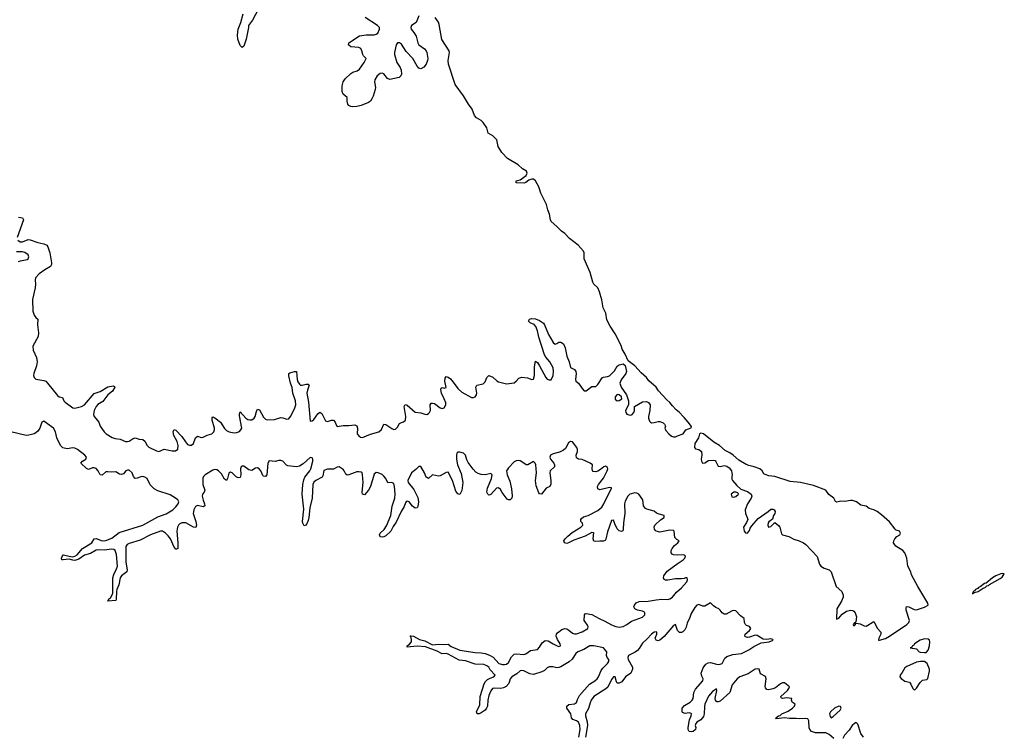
# Model space of a CAD drawing. Header units: inches. Extents: x 2494115 to 2685112, y 774173 to 915163.
# Tile 177 of 215: x 2667882 to 2678012, y 840500 to 847869. Entities that reach past the tile are written whole.
import ezdxf

# ---------------------------------------------------------------- set-up
doc = ezdxf.new("R2010")
doc.units = ezdxf.units.IN
doc.header["$MEASUREMENT"] = 0
doc.layers.add('C6864', color=7, linetype='Continuous')
doc.layers.add('C6874', color=7, linetype='Continuous')

msp = doc.modelspace()

# ---------------------------------------------------------------- linework, layer by layer
at = {"layer": 'C6864', "color": 5, "elevation": 20}
for points in [[(2667870, 845838), (2667912, 845832), (2667921, 845810), (2667857, 845630)], [(2667862, 845602), (2667886, 845586), (2667910, 845584), (2667970, 845609), (2667990, 845606), (2668070, 845577), (2668130, 845564), (2668161, 845550), (2668173, 845533), (2668194, 845470), (2668210, 845370), (2668211, 845350), (2668201, 845330), (2668142, 845298), (2668083, 845257), (2668046, 845214), (2668040, 845190), (2668045, 845150), (2668042, 845110), (2668013, 844990), (2668017, 844870), (2668031, 844830), (2668050, 844806), (2668070, 844790), (2668064, 844730), (2668077, 844650), (2668072, 844610), (2668017, 844510), (2668020, 844470), (2668055, 844395), (2668063, 844350), (2668055, 844310), (2668027, 844230), (2668025, 844210), (2668030, 844190), (2668050, 844172), (2668130, 844158), (2668150, 844150), (2668170, 844131), (2668270, 844003), (2668290, 843990), (2668323, 843983), (2668338, 843950), (2668350, 843936), (2668430, 843876), (2668450, 843873), (2668519, 843890), (2668550, 843908), (2668650, 844026), (2668710, 844045), (2668790, 844092), (2668844, 844104), (2668858, 844098), (2668862, 844090), (2668837, 844050), (2668789, 844011), (2668737, 843943), (2668688, 843912), (2668668, 843892), (2668649, 843850), (2668643, 843810), (2668650, 843789), (2668697, 843730), (2668712, 843690), (2668751, 843630), (2668771, 843610), (2668834, 843574), (2668863, 843563), (2668916, 843556), (2668970, 843533), (2668990, 843530), (2669010, 843536), (2669050, 843561), (2669070, 843569), (2669110, 843555), (2669150, 843553), (2669170, 843534), (2669194, 843490), (2669210, 843472), (2669290, 843434), (2669313, 843427), (2669370, 843454), (2669450, 843435), (2669486, 843434), (2669508, 843452), (2669512, 843490), (2669502, 843530), (2669467, 843593), (2669461, 843630), (2669470, 843655), (2669490, 843647), (2669550, 843584), (2669587, 843527), (2669610, 843502), (2669630, 843493), (2669650, 843495), (2669670, 843510), (2669692, 843568), (2669710, 843585), (2669750, 843572), (2669770, 843575), (2669810, 843595), (2669858, 843610), (2669881, 843630), (2669887, 843650), (2669885, 843670), (2669862, 843750), (2669864, 843776), (2669870, 843785), (2669890, 843776), (2669950, 843729), (2669990, 843666), (2670000, 843655)], [(2667870, 845381), (2667890, 845389), (2667958, 845402), (2667969, 845410), (2667978, 845430), (2667971, 845451), (2667934, 845474), (2667910, 845480), (2667850, 845482)], [(2670000, 843137), (2669990, 843144), (2669959, 843199), (2669928, 843230), (2669910, 843241), (2669890, 843243), (2669870, 843236), (2669789, 843190), (2669773, 843170), (2669767, 843153), (2669766, 843090), (2669787, 843030), (2669779, 843010), (2669763, 842990), (2669760, 842970), (2669769, 842929), (2669784, 842890), (2669786, 842870), (2669770, 842860), (2669710, 842874), (2669690, 842862), (2669673, 842830), (2669666, 842790), (2669695, 842710), (2669700, 842670), (2669693, 842647), (2669670, 842650), (2669590, 842696), (2669550, 842695), (2669530, 842684), (2669516, 842670), (2669505, 842650), (2669499, 842610), (2669511, 842490), (2669510, 842430), (2669496, 842425), (2669490, 842425), (2669470, 842446), (2669433, 842530), (2669410, 842563), (2669383, 842590), (2669350, 842609), (2669330, 842610), (2669227, 842573), (2669123, 842517), (2669010, 842483), (2668988, 842472), (2668976, 842450), (2668973, 842430), (2668973, 842290), (2668987, 842210), (2668984, 842190), (2668930, 842150), (2668916, 842130), (2668904, 842056), (2668882, 842010), (2668877, 841990), (2668875, 841910), (2668870, 841897), (2668786, 841890), (2668798, 841902), (2668797, 841910), (2668816, 841924), (2668841, 841970), (2668841, 842130), (2668850, 842164), (2668879, 842221), (2668887, 842250), (2668879, 842370), (2668864, 842410), (2668850, 842421), (2668830, 842423), (2668750, 842414), (2668690, 842417), (2668670, 842413), (2668610, 842378), (2668550, 842361), (2668490, 842321), (2668450, 842309), (2668429, 842310), (2668390, 842323), (2668330, 842313), (2668315, 842315), (2668313, 842330), (2668323, 842357), (2668330, 842367), (2668408, 842348), (2668430, 842346), (2668450, 842352), (2668473, 842367), (2668530, 842430), (2668624, 842490), (2668650, 842532), (2668670, 842533), (2668730, 842511), (2668770, 842515), (2668830, 842539), (2668905, 842595), (2669150, 842670), (2669302, 842758), (2669390, 842786), (2669457, 842830), (2669490, 842860), (2669514, 842890), (2669519, 842910), (2669509, 842930), (2669484, 842950), (2669430, 842982), (2669305, 843025), (2669266, 843046), (2669225, 843085), (2669194, 843150), (2669170, 843166), (2669150, 843170), (2669130, 843168), (2669090, 843154), (2669070, 843152), (2669053, 843173), (2669039, 843210), (2669010, 843235), (2668990, 843236), (2668976, 843230), (2668950, 843200), (2668930, 843192), (2668910, 843197), (2668870, 843219), (2668823, 843217), (2668790, 843221), (2668770, 843218), (2668730, 843184), (2668710, 843188), (2668691, 843230), (2668670, 843254), (2668650, 843260), (2668630, 843260), (2668590, 843245), (2668570, 843253), (2668510, 843310), (2668527, 843330), (2668564, 843350), (2668570, 843370), (2668554, 843390), (2668478, 843450), (2668450, 843463), (2668430, 843465), (2668370, 843455), (2668327, 843467), (2668306, 843486), (2668285, 843525), (2668266, 843570), (2668250, 843630), (2668230, 843667), (2668130, 843739), (2668110, 843731), (2668088, 843670), (2668070, 843637), (2668050, 843619), (2668030, 843609), (2667976, 843596), (2667950, 843594), (2667790, 843631)]]:
    msp.add_lwpolyline(points, dxfattribs=at)
at = {"layer": 'C6874', "color": 5, "elevation": 20}
for points in [[(2670000, 843655), (2670010, 843643), (2670037, 843630), (2670090, 843621), (2670116, 843624), (2670145, 843635), (2670159, 843650), (2670167, 843670), (2670145, 843795), (2670144, 843816), (2670150, 843836), (2670210, 843771), (2670230, 843759), (2670250, 843754), (2670270, 843755), (2670293, 843770), (2670305, 843790), (2670319, 843841), (2670330, 843864), (2670350, 843856), (2670390, 843781), (2670410, 843762), (2670430, 843754), (2670504, 843756), (2670570, 843777), (2670590, 843775), (2670630, 843760), (2670650, 843765), (2670670, 843790), (2670710, 843866), (2670724, 843910), (2670721, 843950), (2670692, 844030), (2670687, 844087), (2670667, 844130), (2670652, 844208), (2670653, 844230), (2670661, 844239), (2670711, 844251), (2670731, 844250), (2670738, 844170), (2670745, 844145), (2670760, 844120), (2670770, 844110), (2670790, 844109), (2670830, 844122), (2670850, 844122), (2670859, 844110), (2670842, 844058), (2670838, 844030), (2670855, 843935), (2670870, 843741), (2670890, 843744), (2670910, 843759), (2670950, 843815), (2670970, 843834), (2670990, 843819), (2671030, 843743), (2671050, 843738), (2671090, 843750), (2671110, 843750), (2671129, 843730), (2671134, 843710), (2671150, 843686), (2671210, 843696), (2671270, 843695), (2671330, 843701), (2671350, 843694), (2671358, 843670), (2671356, 843610), (2671370, 843589), (2671390, 843576), (2671410, 843572), (2671490, 843606), (2671576, 843630), (2671604, 843656), (2671630, 843710), (2671650, 843706), (2671710, 843664), (2671730, 843656), (2671750, 843659), (2671770, 843679), (2671790, 843715), (2671810, 843728), (2671830, 843734), (2671850, 843750), (2671854, 843790), (2671839, 843890), (2671847, 843913), (2671870, 843904), (2671950, 843832), (2672010, 843827), (2672050, 843811), (2672070, 843810), (2672090, 843820), (2672099, 843830), (2672110, 843850), (2672105, 843910), (2672115, 843925), (2672130, 843926), (2672150, 843921), (2672210, 843877), (2672230, 843870), (2672250, 843877), (2672265, 843910), (2672265, 843930), (2672251, 843971), (2672221, 844030), (2672214, 844066), (2672220, 844080), (2672230, 844085), (2672250, 844079), (2672270, 844087), (2672255, 844150), (2672259, 844181), (2672270, 844198), (2672290, 844192), (2672314, 844174), (2672343, 844143), (2672390, 844077), (2672430, 844039), (2672530, 843983), (2672550, 843983), (2672567, 843990), (2672583, 844010), (2672587, 844030), (2672577, 844090), (2672584, 844110), (2672650, 844123), (2672670, 844144), (2672690, 844191), (2672710, 844211), (2672750, 844192), (2672790, 844156), (2672810, 844145), (2672890, 844124), (2672970, 844136), (2672989, 844150), (2673018, 844182), (2673048, 844192), (2673107, 844187), (2673150, 844168), (2673167, 844173), (2673179, 844210), (2673180, 844300), (2673190, 844358), (2673210, 844343), (2673230, 844311), (2673294, 844190), (2673310, 844173), (2673330, 844164), (2673350, 844165), (2673371, 844209), (2673376, 844250), (2673370, 844290), (2673336, 844350), (2673297, 844397), (2673282, 844422), (2673225, 844605), (2673210, 844670), (2673193, 844713), (2673175, 844735), (2673136, 844750), (2673118, 844770), (2673128, 844790), (2673150, 844797), (2673190, 844792), (2673230, 844776), (2673270, 844749), (2673283, 844730), (2673324, 844630), (2673370, 844550), (2673390, 844532), (2673410, 844538), (2673430, 844554), (2673450, 844554), (2673476, 844536), (2673496, 844496), (2673510, 844410), (2673537, 844350), (2673550, 844291), (2673590, 844273), (2673604, 844250), (2673607, 844230), (2673599, 844170), (2673603, 844150), (2673632, 844132), (2673670, 844075), (2673690, 844054), (2673710, 844054), (2673770, 844097), (2673810, 844097), (2673830, 844117), (2673874, 844186), (2673890, 844194), (2673930, 844198), (2673950, 844205), (2674001, 844259), (2674030, 844305), (2674050, 844319), (2674091, 844331), (2674113, 844313), (2674124, 844250), (2674119, 844230), (2674070, 844165), (2674057, 844130), (2674069, 844089), (2674126, 844010), (2674147, 843950), (2674146, 843910), (2674116, 843850), (2674118, 843830), (2674130, 843814), (2674150, 843804), (2674170, 843803), (2674184, 843810), (2674201, 843830), (2674207, 843850), (2674209, 843891), (2674290, 843940), (2674330, 843944), (2674351, 843931), (2674368, 843908), (2674366, 843850), (2674352, 843790), (2674352, 843770), (2674362, 843742), (2674371, 843731), (2674384, 843724), (2674410, 843725), (2674450, 843737), (2674470, 843737), (2674503, 843723), (2674518, 843710), (2674525, 843690), (2674521, 843670), (2674530, 843645), (2674561, 843610), (2674590, 843587), (2674610, 843578), (2674630, 843578), (2674649, 843591), (2674709, 843611), (2674735, 843650), (2674789, 843671), (2674793, 843687), (2674761, 843730), (2674717, 843777), (2674710, 843790), (2674670, 843831), (2674636, 843856), (2674597, 843897), (2674570, 843933), (2674540, 843960), (2674454, 844054), (2674430, 844090), (2674356, 844156), (2674330, 844190), (2674278, 844238), (2674210, 844311), (2674141, 844361), (2674113, 844430), (2674082, 844482), (2674070, 844518), (2674010, 844639), (2673958, 844718), (2673922, 844782), (2673914, 844850), (2673886, 844906), (2673870, 844989), (2673848, 845070), (2673831, 845110), (2673790, 845150), (2673778, 845170), (2673752, 845270), (2673689, 845409), (2673690, 845470), (2673682, 845490), (2673627, 845550), (2673539, 845619), (2673490, 845669), (2673455, 845695), (2673410, 845743), (2673352, 845792), (2673343, 845810), (2673334, 845870), (2673315, 845915), (2673302, 845970), (2673245, 846085), (2673223, 846150), (2673190, 846210), (2673170, 846228), (2673150, 846230), (2673122, 846218), (2673090, 846194), (2673072, 846188), (2672990, 846190), (2672989, 846211), (2673030, 846222), (2673094, 846266), (2673105, 846290), (2673096, 846310), (2673054, 846334), (2673010, 846377), (2672901, 846441), (2672843, 846503), (2672805, 846565), (2672790, 846633), (2672750, 846674), (2672703, 846703), (2672690, 846758), (2672650, 846813), (2672630, 846833), (2672581, 846861), (2672562, 846882), (2672538, 846950), (2672500, 847000), (2672450, 847085), (2672362, 847202), (2672294, 847410), (2672290, 847450), (2672304, 847530), (2672300, 847550), (2672226, 847666), (2672198, 847818), (2672190, 847844), (2672158, 847890)], [(2670339, 847981), (2670276, 847864), (2670236, 847810), (2670238, 847790), (2670213, 847667), (2670190, 847598), (2670170, 847584), (2670150, 847604), (2670128, 847670), (2670124, 847710), (2670130, 847771), (2670159, 847841), (2670181, 847930)], [(2671990, 847909), (2671960, 847840), (2671915, 847810), (2671905, 847790), (2671910, 847770), (2671938, 847738), (2671960, 847700), (2671977, 847630), (2671988, 847610), (2672048, 847568), (2672063, 847550), (2672071, 847531), (2672081, 847470), (2672078, 847450), (2672063, 847410), (2672039, 847381), (2672010, 847365), (2671989, 847369), (2671970, 847391), (2671926, 847470), (2671860, 847540), (2671810, 847617), (2671790, 847632), (2671770, 847632), (2671756, 847610), (2671739, 847530), (2671739, 847510), (2671761, 847430), (2671796, 847376), (2671807, 847350), (2671810, 847310), (2671802, 847290), (2671785, 847275), (2671690, 847253), (2671665, 847265), (2671630, 847311), (2671610, 847320), (2671590, 847316), (2671560, 847290), (2671537, 847250), (2671532, 847230), (2671542, 847170), (2671539, 847150), (2671518, 847082), (2671506, 847054), (2671490, 847032), (2671470, 847017), (2671394, 846986), (2671350, 846977), (2671310, 846973), (2671290, 846976), (2671268, 846988), (2671260, 847000), (2671253, 847030), (2671253, 847070), (2671210, 847103), (2671200, 847130), (2671200, 847190), (2671210, 847230), (2671230, 847262), (2671290, 847316), (2671310, 847330), (2671356, 847344), (2671380, 847360), (2671427, 847430), (2671447, 847470), (2671418, 847497), (2671411, 847510), (2671403, 847550), (2671391, 847571), (2671370, 847582), (2671290, 847590), (2671264, 847610), (2671270, 847630), (2671378, 847702), (2671446, 847714), (2671530, 847713), (2671550, 847719), (2671566, 847730), (2671584, 847770), (2671584, 847790), (2671564, 847810), (2671436, 847890)], [(2673634, 840490), (2673649, 840569), (2673645, 840610), (2673630, 840644), (2673610, 840659), (2673574, 840674), (2673558, 840690), (2673551, 840730), (2673511, 840790), (2673512, 840810), (2673532, 840828), (2673590, 840835), (2673610, 840846), (2673620, 840880), (2673641, 840919), (2673745, 841035), (2673800, 841070), (2673824, 841090), (2673838, 841110), (2673864, 841176), (2673881, 841199), (2673931, 841250), (2673943, 841270), (2673945, 841290), (2673928, 841310), (2673918, 841330), (2673924, 841370), (2673889, 841410), (2673790, 841431), (2673747, 841430), (2673688, 841392), (2673625, 841370), (2673604, 841350), (2673566, 841294), (2673535, 841265), (2673450, 841214), (2673430, 841206), (2673410, 841204), (2673367, 841213), (2673330, 841213), (2673310, 841204), (2673282, 841178), (2673256, 841164), (2673170, 841136), (2673130, 841144), (2673070, 841174), (2673050, 841178), (2673030, 841174), (2672997, 841143), (2672947, 841110), (2672930, 841091), (2672916, 841044), (2672887, 841013), (2672861, 840999), (2672830, 840991), (2672770, 840996), (2672748, 840990), (2672730, 840968), (2672710, 840921), (2672698, 840870), (2672695, 840810), (2672686, 840790), (2672670, 840770), (2672630, 840741), (2672610, 840730), (2672590, 840730), (2672582, 840750), (2672616, 840825), (2672620, 840910), (2672661, 841039), (2672676, 841064), (2672695, 841085), (2672722, 841098), (2672761, 841110), (2672775, 841130), (2672723, 841183), (2672709, 841210), (2672690, 841226), (2672657, 841237), (2672570, 841243), (2672470, 841277), (2672404, 841284), (2672290, 841345), (2672270, 841350), (2672230, 841347), (2672177, 841377), (2672059, 841419), (2671970, 841427), (2671870, 841418), (2671868, 841430), (2671893, 841447), (2671913, 841470), (2671914, 841494), (2671906, 841526), (2671901, 841530), (2671906, 841534), (2671933, 841530), (2671996, 841496), (2672050, 841481), (2672130, 841442), (2672190, 841446), (2672250, 841443), (2672290, 841448), (2672323, 841423), (2672410, 841387), (2672570, 841360), (2672630, 841359), (2672670, 841351), (2672715, 841335), (2672754, 841314), (2672812, 841250), (2672850, 841237), (2672870, 841238), (2672890, 841243), (2672910, 841260), (2672942, 841318), (2672970, 841345), (2672990, 841348), (2673070, 841342), (2673090, 841348), (2673139, 841381), (2673210, 841392), (2673230, 841415), (2673258, 841462), (2673290, 841486), (2673321, 841481), (2673370, 841450), (2673413, 841430), (2673430, 841424), (2673447, 841430), (2673443, 841450), (2673414, 841494), (2673402, 841530), (2673405, 841550), (2673415, 841565), (2673461, 841599), (2673490, 841610), (2673510, 841606), (2673533, 841593), (2673570, 841562), (2673590, 841552), (2673610, 841553), (2673670, 841574), (2673728, 841610), (2673730, 841630), (2673724, 841644), (2673691, 841690), (2673692, 841748), (2673701, 841759), (2673710, 841763), (2673770, 841751), (2673844, 841710), (2673904, 841684), (2673970, 841646), (2674014, 841630), (2674050, 841622), (2674091, 841630), (2674130, 841650), (2674176, 841684), (2674290, 841725), (2674315, 841750), (2674315, 841770), (2674310, 841775), (2674290, 841785), (2674237, 841797), (2674210, 841810), (2674200, 841830), (2674206, 841850), (2674226, 841874), (2674255, 841885), (2674348, 841888), (2674430, 841903), (2674490, 841909), (2674550, 841908), (2674570, 841914), (2674597, 841930), (2674639, 841981), (2674690, 842026), (2674746, 842090), (2674754, 842110), (2674750, 842131), (2674731, 842131), (2674717, 842123), (2674690, 842118), (2674630, 842119), (2674550, 842104), (2674526, 842106), (2674512, 842112), (2674505, 842130), (2674511, 842150), (2674543, 842197), (2674645, 842275), (2674710, 842314), (2674725, 842330), (2674733, 842353), (2674723, 842363), (2674710, 842367), (2674650, 842363), (2674610, 842366), (2674594, 842374), (2674585, 842385), (2674585, 842410), (2674595, 842430), (2674619, 842461), (2674654, 842490), (2674666, 842510), (2674642, 842522), (2674624, 842544), (2674617, 842610), (2674610, 842616), (2674570, 842619), (2674470, 842599), (2674430, 842610), (2674419, 842619), (2674412, 842630), (2674410, 842650), (2674418, 842670), (2674475, 842725), (2674514, 842750), (2674514, 842770), (2674463, 842784), (2674435, 842795), (2674410, 842814), (2674334, 842834), (2674322, 842842), (2674301, 842870), (2674294, 842930), (2674252, 842990), (2674230, 842999), (2674210, 843002), (2674161, 842990), (2674140, 842970), (2674110, 842918), (2674104, 842890), (2674108, 842790), (2674096, 842696), (2674092, 842630), (2674086, 842614), (2674075, 842605), (2674050, 842612), (2674030, 842635), (2674004, 842684), (2673990, 842724), (2673970, 842720), (2673930, 842604), (2673913, 842527), (2673905, 842515), (2673890, 842505), (2673850, 842507), (2673810, 842502), (2673790, 842507), (2673781, 842530), (2673790, 842597), (2673787, 842593), (2673770, 842595), (2673701, 842559), (2673582, 842518), (2673530, 842490), (2673510, 842483), (2673486, 842490), (2673482, 842510), (2673493, 842530), (2673521, 842559), (2673565, 842595), (2673657, 842650), (2673675, 842670), (2673671, 842690), (2673655, 842710), (2673654, 842730), (2673661, 842739), (2673684, 842756), (2673730, 842771), (2673830, 842823), (2673870, 842857), (2673892, 842890), (2673971, 843051), (2673970, 843054), (2673950, 843059), (2673850, 843036), (2673830, 843046), (2673828, 843070), (2673837, 843090), (2673890, 843155), (2673928, 843230), (2673935, 843250), (2673930, 843263), (2673910, 843276), (2673891, 843271), (2673858, 843242), (2673830, 843225), (2673810, 843218), (2673783, 843223), (2673774, 843234), (2673771, 843250), (2673774, 843290), (2673752, 843310), (2673670, 843347), (2673630, 843350), (2673610, 843363), (2673607, 843390), (2673620, 843430), (2673621, 843450), (2673613, 843470), (2673570, 843529), (2673550, 843533), (2673530, 843516), (2673499, 843461), (2673478, 843442), (2673437, 843423), (2673370, 843405), (2673342, 843390), (2673337, 843370), (2673345, 843350), (2673378, 843310), (2673386, 843290), (2673385, 843270), (2673341, 843230), (2673336, 843210), (2673348, 843130), (2673348, 843092), (2673336, 843070), (2673300, 843050), (2673250, 842990), (2673230, 842994), (2673224, 843004), (2673195, 843075), (2673190, 843130), (2673201, 843210), (2673194, 843290), (2673185, 843310), (2673170, 843326), (2673110, 843293), (2673092, 843292), (2673050, 843323), (2673031, 843331), (2673010, 843335), (2672990, 843333), (2672970, 843321), (2672910, 843262), (2672891, 843230), (2672899, 843190), (2672924, 843124), (2672943, 843043), (2672949, 842971), (2672944, 842950), (2672930, 842930), (2672910, 842930), (2672899, 842939), (2672847, 843007), (2672830, 843038), (2672810, 843055), (2672789, 843050), (2672730, 842987), (2672710, 842981), (2672698, 842990), (2672690, 843010), (2672695, 843050), (2672737, 843150), (2672743, 843190), (2672730, 843201), (2672670, 843190), (2672630, 843192), (2672601, 843201), (2672576, 843216), (2672547, 843247), (2672496, 843316), (2672483, 843343), (2672470, 843390), (2672450, 843413), (2672410, 843423), (2672390, 843422), (2672380, 843410), (2672376, 843390), (2672378, 843350), (2672387, 843290), (2672423, 843203), (2672440, 843110), (2672439, 843081), (2672430, 843029), (2672410, 842987), (2672390, 842993), (2672370, 843021), (2672335, 843130), (2672290, 843215), (2672270, 843213), (2672210, 843177), (2672190, 843175), (2672130, 843189), (2672090, 843151), (2672070, 843160), (2672066, 843166), (2672048, 843210), (2672010, 843274), (2671990, 843274), (2671957, 843243), (2671912, 843210), (2671877, 843130), (2671879, 843110), (2671938, 843038), (2671977, 842957), (2671986, 842910), (2671978, 842862), (2671970, 842848), (2671950, 842846), (2671925, 842865), (2671890, 842910), (2671870, 842917), (2671860, 842910), (2671850, 842900), (2671837, 842863), (2671806, 842810), (2671757, 842703), (2671724, 842656), (2671701, 842610), (2671650, 842561), (2671630, 842550), (2671613, 842547), (2671590, 842550), (2671583, 842570), (2671592, 842590), (2671632, 842628), (2671656, 842664), (2671701, 842770), (2671714, 842866), (2671741, 842950), (2671746, 842990), (2671739, 843070), (2671730, 843099), (2671710, 843109), (2671670, 843106), (2671648, 843150), (2671630, 843174), (2671610, 843192), (2671570, 843210), (2671550, 843214), (2671530, 843197), (2671492, 843068), (2671470, 843031), (2671430, 842984), (2671410, 842990), (2671407, 843010), (2671415, 843110), (2671410, 843192), (2671405, 843210), (2671396, 843216), (2671370, 843221), (2671350, 843218), (2671270, 843187), (2671250, 843185), (2671237, 843197), (2671222, 843230), (2671210, 843243), (2671170, 843270), (2671150, 843268), (2671110, 843248), (2671050, 843248), (2671010, 843232), (2671002, 843178), (2670996, 843164), (2670930, 843130), (2670908, 843112), (2670898, 843090), (2670893, 842950), (2670869, 842850), (2670857, 842750), (2670850, 842720), (2670830, 842671), (2670810, 842665), (2670796, 842690), (2670792, 842710), (2670805, 842835), (2670790, 842990), (2670796, 843090), (2670804, 843136), (2670815, 843165), (2670867, 843230), (2670876, 843250), (2670899, 843330), (2670898, 843350), (2670890, 843363), (2670870, 843368), (2670798, 843302), (2670761, 843279), (2670730, 843272), (2670642, 843282), (2670629, 843289), (2670591, 843330), (2670570, 843337), (2670550, 843336), (2670510, 843325), (2670450, 843333), (2670437, 843310), (2670426, 843190), (2670410, 843170), (2670390, 843175), (2670383, 843183), (2670363, 843230), (2670347, 843250), (2670330, 843260), (2670310, 843256), (2670270, 843233), (2670255, 843235), (2670240, 843240), (2670190, 843278), (2670170, 843279), (2670161, 843270), (2670153, 843250), (2670157, 843190), (2670150, 843160), (2670130, 843157), (2670110, 843168), (2670070, 843208), (2670050, 843215), (2670035, 843205), (2670021, 843150), (2670010, 843130), (2670000, 843137)], [(2676259, 840479), (2676210, 840519), (2676177, 840537), (2676070, 840536), (2676030, 840550), (2676012, 840570), (2676006, 840586), (2676000, 840660), (2675990, 840680), (2675970, 840684), (2675910, 840680), (2675870, 840684), (2675802, 840682), (2675750, 840689), (2675670, 840678), (2675662, 840690), (2675689, 840710), (2675706, 840714), (2675725, 840730), (2675790, 840760), (2675834, 840790), (2675854, 840810), (2675859, 840830), (2675829, 840850), (2675824, 840870), (2675828, 840890), (2675770, 840895), (2675730, 840890), (2675715, 840895), (2675713, 840910), (2675782, 840970), (2675797, 840990), (2675802, 841010), (2675750, 841049), (2675730, 841050), (2675710, 841041), (2675660, 841000), (2675630, 840987), (2675590, 840977), (2675570, 840982), (2675557, 840997), (2675553, 841013), (2675562, 841090), (2675556, 841116), (2675504, 841144), (2675489, 841189), (2675473, 841193), (2675450, 841190), (2675378, 841142), (2675292, 841110), (2675263, 841090), (2675213, 841030), (2675189, 840951), (2675090, 840860), (2675070, 840854), (2675056, 840856), (2675041, 840870), (2675038, 840890), (2675056, 840970), (2675050, 840989), (2675010, 840961), (2674970, 840912), (2674932, 840830), (2674927, 840807), (2674926, 840730), (2674917, 840703), (2674890, 840670), (2674850, 840647), (2674839, 840630), (2674832, 840610), (2674839, 840590), (2674836, 840570), (2674810, 840549), (2674790, 840546), (2674771, 840551), (2674761, 840570), (2674761, 840590), (2674775, 840670), (2674792, 840710), (2674793, 840730), (2674790, 840735), (2674770, 840740), (2674730, 840736), (2674703, 840743), (2674697, 840750), (2674699, 840790), (2674722, 840818), (2674782, 840850), (2674802, 840870), (2674812, 840890), (2674819, 840950), (2674834, 840986), (2674910, 841070), (2674913, 841090), (2674899, 841119), (2674895, 841150), (2674915, 841205), (2674940, 841240), (2674964, 841256), (2674990, 841259), (2675050, 841240), (2675070, 841237), (2675090, 841241), (2675110, 841250), (2675137, 841303), (2675159, 841321), (2675219, 841341), (2675310, 841350), (2675385, 841390), (2675436, 841424), (2675510, 841460), (2675594, 841470), (2675636, 841490), (2675630, 841497), (2675610, 841503), (2675570, 841496), (2675530, 841498), (2675470, 841535), (2675450, 841539), (2675390, 841518), (2675370, 841515), (2675350, 841522), (2675344, 841530), (2675347, 841550), (2675391, 841589), (2675406, 841610), (2675391, 841630), (2675361, 841641), (2675351, 841651), (2675340, 841670), (2675337, 841710), (2675299, 841739), (2675249, 841790), (2675230, 841793), (2675213, 841790), (2675150, 841757), (2675130, 841756), (2675110, 841770), (2675090, 841797), (2675074, 841810), (2675043, 841823), (2675020, 841840), (2674990, 841874), (2674930, 841839), (2674910, 841837), (2674870, 841856), (2674850, 841847), (2674830, 841824), (2674790, 841761), (2674778, 841722), (2674750, 841662), (2674738, 841622), (2674725, 841595), (2674706, 841574), (2674690, 841566), (2674669, 841569), (2674649, 841589), (2674630, 841648), (2674610, 841641), (2674514, 841526), (2674470, 841490), (2674450, 841482), (2674429, 841489), (2674422, 841510), (2674437, 841550), (2674436, 841570), (2674430, 841574), (2674410, 841570), (2674381, 841550), (2674338, 841502), (2674290, 841459), (2674257, 841403), (2674239, 841381), (2674215, 841365), (2674146, 841330), (2674138, 841310), (2674143, 841290), (2674188, 841210), (2674187, 841190), (2674169, 841150), (2674115, 841110), (2674079, 841061), (2674050, 841046), (2674030, 841047), (2674021, 841061), (2674010, 841113), (2673990, 841113), (2673970, 841085), (2673934, 841006), (2673912, 840988), (2673791, 840910), (2673762, 840870), (2673750, 840843), (2673735, 840785), (2673705, 840730), (2673703, 840710), (2673722, 840650), (2673725, 840610), (2673702, 840490)], [(2676563, 840490), (2676535, 840530), (2676506, 840626), (2676490, 840642), (2676470, 840632), (2676448, 840610), (2676416, 840564), (2676367, 840510), (2676350, 840478)]]:
    msp.add_lwpolyline(points, dxfattribs=at)
for points in [[(2674030, 844013), (2674010, 843990), (2674010, 843965), (2674030, 843949), (2674050, 843952), (2674076, 843970), (2674074, 843990), (2674050, 844010)], [(2674890, 843616), (2674876, 843610), (2674867, 843570), (2674829, 843510), (2674824, 843470), (2674837, 843457), (2674870, 843448), (2674896, 843430), (2674902, 843390), (2674893, 843350), (2674896, 843330), (2674908, 843310), (2674930, 843311), (2674970, 843335), (2675021, 843341), (2675036, 843335), (2675046, 843325), (2675070, 843279), (2675090, 843273), (2675130, 843284), (2675157, 843277), (2675180, 843260), (2675204, 843230), (2675213, 843190), (2675209, 843170), (2675210, 843145), (2675217, 843130), (2675259, 843079), (2675302, 843042), (2675370, 843016), (2675407, 842990), (2675415, 842970), (2675408, 842950), (2675369, 842891), (2675345, 842830), (2675349, 842790), (2675368, 842750), (2675373, 842730), (2675361, 842699), (2675328, 842650), (2675337, 842610), (2675350, 842591), (2675370, 842588), (2675390, 842615), (2675399, 842641), (2675415, 842665), (2675480, 842740), (2675584, 842810), (2675610, 842835), (2675630, 842837), (2675645, 842830), (2675655, 842810), (2675651, 842790), (2675639, 842770), (2675627, 842733), (2675590, 842706), (2675584, 842696), (2675578, 842670), (2675588, 842650), (2675610, 842657), (2675650, 842698), (2675688, 842668), (2675703, 842650), (2675721, 842581), (2675731, 842571), (2675794, 842554), (2675847, 842527), (2675902, 842510), (2675945, 842490), (2675970, 842471), (2676086, 842350), (2676111, 842270), (2676125, 842250), (2676158, 842230), (2676211, 842211), (2676231, 842191), (2676282, 842042), (2676342, 841990), (2676356, 841950), (2676355, 841930), (2676337, 841890), (2676289, 841810), (2676287, 841706), (2676310, 841715), (2676344, 841756), (2676390, 841787), (2676430, 841796), (2676454, 841794), (2676466, 841786), (2676478, 841770), (2676491, 841730), (2676484, 841676), (2676474, 841666), (2676470, 841668), (2676458, 841650), (2676461, 841641), (2676470, 841641), (2676482, 841650), (2676482, 841658), (2676490, 841662), (2676530, 841656), (2676570, 841635), (2676590, 841633), (2676670, 841682), (2676707, 841610), (2676741, 841570), (2676742, 841550), (2676723, 841510), (2676719, 841490), (2676730, 841487), (2676790, 841507), (2676831, 841529), (2677010, 841650), (2677030, 841670), (2677036, 841690), (2677004, 841796), (2677001, 841819), (2677006, 841834), (2677030, 841832), (2677085, 841805), (2677110, 841801), (2677193, 841827), (2677228, 841850), (2677227, 841870), (2677122, 842042), (2677059, 842159), (2677050, 842192), (2677021, 842250), (2677010, 842333), (2676990, 842385), (2676970, 842410), (2676895, 842455), (2676878, 842478), (2676874, 842490), (2676876, 842510), (2676886, 842530), (2676907, 842553), (2676936, 842570), (2676941, 842579), (2676944, 842590), (2676933, 842610), (2676901, 842621), (2676890, 842630), (2676830, 842706), (2676750, 842776), (2676704, 842810), (2676670, 842828), (2676623, 842843), (2676590, 842866), (2676535, 842875), (2676491, 842911), (2676450, 842924), (2676430, 842926), (2676370, 842914), (2676330, 842918), (2676289, 842909), (2676276, 842916), (2676258, 842950), (2676208, 842988), (2676176, 843030), (2676050, 843078), (2675914, 843110), (2675810, 843121), (2675650, 843170), (2675590, 843179), (2675552, 843192), (2675540, 843200), (2675522, 843230), (2675496, 843250), (2675439, 843270), (2675383, 843283), (2675355, 843295), (2675281, 843341), (2675224, 843390), (2675190, 843414), (2675139, 843439), (2675081, 843490), (2675024, 843524), (2674916, 843610)], [(2675250, 843009), (2675230, 843009), (2675202, 842990), (2675210, 842962), (2675230, 842959), (2675250, 842966), (2675277, 842990), (2675270, 843002)], [(2677995, 842175), (2677975, 842170), (2677925, 842150), (2677891, 842130), (2677825, 842075), (2677808, 842070), (2677764, 842036), (2677746, 842030), (2677739, 842021), (2677716, 842010), (2677705, 841995), (2677691, 841990), (2677687, 841973), (2677682, 841970), (2677690, 841967), (2677703, 841977), (2677744, 841990), (2677796, 842024), (2677815, 842030), (2677834, 842046), (2677849, 842050), (2677859, 842061), (2677970, 842121), (2677990, 842136), (2678012, 842172)], [(2677190, 841502), (2677146, 841490), (2677089, 841450), (2677082, 841438), (2677068, 841430), (2677062, 841418), (2677044, 841410), (2677110, 841399), (2677136, 841370), (2677146, 841366), (2677190, 841360), (2677210, 841363), (2677230, 841385), (2677242, 841430), (2677246, 841470), (2677243, 841490), (2677230, 841500)], [(2677150, 841270), (2677110, 841263), (2677010, 841219), (2676990, 841203), (2676963, 841157), (2676941, 841130), (2676939, 841110), (2676950, 841095), (2676990, 841068), (2677036, 841056), (2677050, 841036), (2677070, 840991), (2677090, 840975), (2677110, 840996), (2677146, 841054), (2677170, 841076), (2677215, 841085), (2677225, 841095), (2677243, 841170), (2677242, 841190), (2677218, 841250), (2677190, 841269)], [(2676310, 840809), (2676264, 840790), (2676223, 840750), (2676215, 840730), (2676222, 840702), (2676230, 840691), (2676250, 840704), (2676322, 840770), (2676335, 840790), (2676328, 840808)]]:
    msp.add_lwpolyline(points, close=True, dxfattribs=at)

doc.saveas('drawing.dxf')
